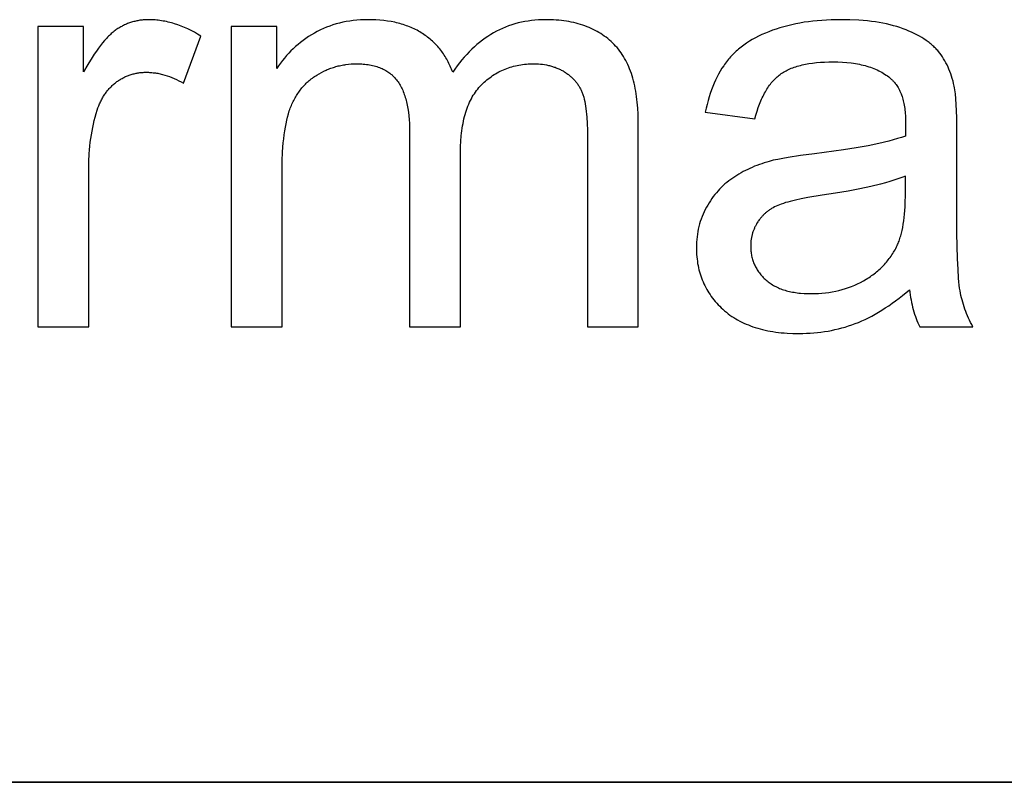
# Model space of a CAD drawing. Header units: millimetres. Extents: x -7950 to -6950, y 4408 to 5408.
# Tile 51 of 111: x -7039 to -7026, y 4457 to 4467. Entities that reach past the tile are written whole.
import ezdxf

# ---------------------------------------------------------------- set-up
doc = ezdxf.new("R2010")
doc.units = ezdxf.units.MM
doc.layers.add('SHOW Mini_Barndoor 002', color=7, linetype='Continuous', true_color=0x000000)

msp = doc.modelspace()

# ---------------------------------------------------------------- linework, layer by layer
at = {"layer": 'SHOW Mini_Barndoor 002'}
for points in [[(-7038.011, 4466.691), (-7038.598, 4466.691)], [(-7038.598, 4466.691), (-7038.598, 4462.84)], [(-7036.506, 4466.568), (-7036.549, 4466.593), (-7036.591, 4466.617), (-7036.633, 4466.639), (-7036.676, 4466.66), (-7036.718, 4466.678), (-7036.76, 4466.696), (-7036.802, 4466.711), (-7036.844, 4466.725), (-7036.865, 4466.732), (-7036.886, 4466.738), (-7036.907, 4466.743), (-7036.928, 4466.748), (-7036.949, 4466.753), (-7036.97, 4466.757), (-7036.99, 4466.761), (-7037.011, 4466.765), (-7037.032, 4466.768), (-7037.053, 4466.771), (-7037.073, 4466.773), (-7037.094, 4466.775), (-7037.115, 4466.776), (-7037.136, 4466.777), (-7037.156, 4466.778), (-7037.177, 4466.778), (-7037.191, 4466.778), (-7037.205, 4466.777), (-7037.219, 4466.777), (-7037.233, 4466.776), (-7037.247, 4466.775), (-7037.261, 4466.773), (-7037.275, 4466.772), (-7037.289, 4466.77), (-7037.302, 4466.768), (-7037.316, 4466.765), (-7037.329, 4466.762), (-7037.343, 4466.76), (-7037.356, 4466.756), (-7037.369, 4466.753), (-7037.383, 4466.749), (-7037.396, 4466.745), (-7037.409, 4466.741), (-7037.422, 4466.737), (-7037.435, 4466.732), (-7037.448, 4466.727), (-7037.46, 4466.722), (-7037.473, 4466.716), (-7037.486, 4466.71), (-7037.498, 4466.704), (-7037.511, 4466.698), (-7037.523, 4466.692), (-7037.535, 4466.685), (-7037.548, 4466.678), (-7037.56, 4466.671), (-7037.572, 4466.663), (-7037.584, 4466.655), (-7037.596, 4466.647), (-7037.608, 4466.639), (-7037.62, 4466.63), (-7037.632, 4466.62), (-7037.644, 4466.61), (-7037.656, 4466.6), (-7037.668, 4466.589), (-7037.681, 4466.577), (-7037.693, 4466.565), (-7037.706, 4466.552), (-7037.718, 4466.538), (-7037.743, 4466.51), (-7037.769, 4466.48), (-7037.795, 4466.447), (-7037.821, 4466.412), (-7037.847, 4466.375), (-7037.874, 4466.336), (-7037.901, 4466.294), (-7037.955, 4466.205), (-7038.011, 4466.107)], [(-7038.011, 4466.107), (-7038.011, 4466.691)], [(-7035.534, 4466.691), (-7036.118, 4466.691)], [(-7036.118, 4466.691), (-7036.118, 4462.84)], [(-7033.278, 4466.103), (-7033.286, 4466.123), (-7033.293, 4466.143), (-7033.301, 4466.162), (-7033.309, 4466.181), (-7033.317, 4466.2), (-7033.326, 4466.218), (-7033.335, 4466.236), (-7033.345, 4466.254), (-7033.354, 4466.272), (-7033.364, 4466.289), (-7033.375, 4466.306), (-7033.385, 4466.323), (-7033.396, 4466.339), (-7033.408, 4466.356), (-7033.419, 4466.371), (-7033.431, 4466.387), (-7033.443, 4466.403), (-7033.456, 4466.418), (-7033.469, 4466.432), (-7033.482, 4466.447), (-7033.495, 4466.461), (-7033.509, 4466.475), (-7033.523, 4466.489), (-7033.538, 4466.503), (-7033.553, 4466.516), (-7033.568, 4466.529), (-7033.583, 4466.541), (-7033.599, 4466.554), (-7033.615, 4466.566), (-7033.631, 4466.577), (-7033.648, 4466.589), (-7033.665, 4466.6), (-7033.682, 4466.611), (-7033.699, 4466.622), (-7033.717, 4466.632), (-7033.735, 4466.642), (-7033.754, 4466.651), (-7033.773, 4466.661), (-7033.792, 4466.669), (-7033.811, 4466.678), (-7033.831, 4466.686), (-7033.851, 4466.694), (-7033.871, 4466.701), (-7033.892, 4466.708), (-7033.913, 4466.715), (-7033.934, 4466.722), (-7033.955, 4466.728), (-7033.977, 4466.733), (-7033.999, 4466.739), (-7034.021, 4466.744), (-7034.067, 4466.753), (-7034.114, 4466.761), (-7034.162, 4466.767), (-7034.211, 4466.772), (-7034.262, 4466.775), (-7034.313, 4466.777), (-7034.366, 4466.778), (-7034.414, 4466.777), (-7034.461, 4466.775), (-7034.508, 4466.772), (-7034.553, 4466.767), (-7034.598, 4466.761), (-7034.643, 4466.754), (-7034.687, 4466.745), (-7034.73, 4466.735), (-7034.772, 4466.723), (-7034.814, 4466.711), (-7034.855, 4466.696), (-7034.896, 4466.681), (-7034.936, 4466.664), (-7034.975, 4466.646), (-7035.014, 4466.626), (-7035.052, 4466.606), (-7035.089, 4466.584), (-7035.125, 4466.561), (-7035.16, 4466.537), (-7035.195, 4466.513), (-7035.228, 4466.487), (-7035.261, 4466.461), (-7035.292, 4466.434), (-7035.323, 4466.406), (-7035.353, 4466.377), (-7035.381, 4466.347), (-7035.409, 4466.317), (-7035.436, 4466.285), (-7035.462, 4466.253), (-7035.487, 4466.22), (-7035.511, 4466.185), (-7035.534, 4466.151)], [(-7035.534, 4466.151), (-7035.534, 4466.691)], [(-7030.899, 4465.483), (-7030.901, 4465.564), (-7030.904, 4465.643), (-7030.91, 4465.719), (-7030.914, 4465.756), (-7030.919, 4465.792), (-7030.924, 4465.827), (-7030.93, 4465.862), (-7030.936, 4465.897), (-7030.943, 4465.93), (-7030.95, 4465.963), (-7030.958, 4465.995), (-7030.967, 4466.027), (-7030.977, 4466.058), (-7030.986, 4466.088), (-7030.997, 4466.117), (-7031.008, 4466.146), (-7031.02, 4466.174), (-7031.032, 4466.202), (-7031.045, 4466.229), (-7031.059, 4466.255), (-7031.073, 4466.281), (-7031.088, 4466.305), (-7031.103, 4466.33), (-7031.119, 4466.353), (-7031.135, 4466.376), (-7031.153, 4466.398), (-7031.17, 4466.42), (-7031.189, 4466.44), (-7031.208, 4466.461), (-7031.227, 4466.48), (-7031.247, 4466.499), (-7031.268, 4466.517), (-7031.289, 4466.535), (-7031.311, 4466.552), (-7031.333, 4466.568), (-7031.355, 4466.584), (-7031.378, 4466.599), (-7031.402, 4466.614), (-7031.426, 4466.628), (-7031.451, 4466.641), (-7031.476, 4466.654), (-7031.502, 4466.666), (-7031.528, 4466.677), (-7031.555, 4466.688), (-7031.582, 4466.699), (-7031.61, 4466.708), (-7031.638, 4466.717), (-7031.667, 4466.726), (-7031.696, 4466.733), (-7031.726, 4466.74), (-7031.757, 4466.747), (-7031.788, 4466.753), (-7031.819, 4466.758), (-7031.851, 4466.763), (-7031.883, 4466.767), (-7031.916, 4466.77), (-7031.95, 4466.773), (-7031.984, 4466.775), (-7032.018, 4466.777), (-7032.053, 4466.778), (-7032.089, 4466.778), (-7032.134, 4466.777), (-7032.179, 4466.775), (-7032.224, 4466.772), (-7032.268, 4466.767), (-7032.311, 4466.761), (-7032.354, 4466.754), (-7032.396, 4466.746), (-7032.438, 4466.736), (-7032.479, 4466.725), (-7032.52, 4466.712), (-7032.56, 4466.698), (-7032.6, 4466.683), (-7032.639, 4466.667), (-7032.677, 4466.649), (-7032.715, 4466.63), (-7032.753, 4466.609), (-7032.789, 4466.588), (-7032.826, 4466.564), (-7032.862, 4466.54), (-7032.897, 4466.514), (-7032.932, 4466.487), (-7032.966, 4466.459), (-7033, 4466.429), (-7033.033, 4466.398), (-7033.065, 4466.366), (-7033.097, 4466.333), (-7033.129, 4466.298), (-7033.16, 4466.261), (-7033.19, 4466.224), (-7033.22, 4466.185), (-7033.25, 4466.145), (-7033.278, 4466.103)], [(-7026.845, 4465.926), (-7026.853, 4465.959), (-7026.861, 4465.991), (-7026.87, 4466.023), (-7026.88, 4466.054), (-7026.89, 4466.084), (-7026.901, 4466.114), (-7026.913, 4466.143), (-7026.925, 4466.171), (-7026.938, 4466.198), (-7026.952, 4466.225), (-7026.966, 4466.251), (-7026.981, 4466.276), (-7026.997, 4466.301), (-7027.013, 4466.325), (-7027.03, 4466.348), (-7027.048, 4466.37), (-7027.057, 4466.381), (-7027.067, 4466.392), (-7027.077, 4466.402), (-7027.087, 4466.413), (-7027.097, 4466.423), (-7027.108, 4466.434), (-7027.119, 4466.444), (-7027.131, 4466.454), (-7027.143, 4466.464), (-7027.155, 4466.474), (-7027.167, 4466.484), (-7027.18, 4466.493), (-7027.206, 4466.512), (-7027.234, 4466.531), (-7027.263, 4466.549), (-7027.293, 4466.566), (-7027.325, 4466.583), (-7027.358, 4466.6), (-7027.392, 4466.616), (-7027.427, 4466.632), (-7027.464, 4466.647), (-7027.501, 4466.662), (-7027.541, 4466.676), (-7027.581, 4466.689), (-7027.624, 4466.701), (-7027.667, 4466.713), (-7027.712, 4466.723), (-7027.759, 4466.733), (-7027.807, 4466.741), (-7027.856, 4466.749), (-7027.907, 4466.756), (-7027.959, 4466.762), (-7028.013, 4466.767), (-7028.068, 4466.771), (-7028.183, 4466.776), (-7028.303, 4466.778), (-7028.365, 4466.777), (-7028.425, 4466.776), (-7028.485, 4466.773), (-7028.544, 4466.769), (-7028.602, 4466.765), (-7028.659, 4466.759), (-7028.715, 4466.752), (-7028.77, 4466.744), (-7028.824, 4466.735), (-7028.877, 4466.725), (-7028.929, 4466.714), (-7028.981, 4466.701), (-7029.031, 4466.688), (-7029.081, 4466.674), (-7029.129, 4466.658), (-7029.177, 4466.642), (-7029.223, 4466.624), (-7029.268, 4466.606), (-7029.312, 4466.587), (-7029.354, 4466.567), (-7029.395, 4466.546), (-7029.435, 4466.524), (-7029.473, 4466.501), (-7029.51, 4466.477), (-7029.527, 4466.465), (-7029.545, 4466.452), (-7029.562, 4466.44), (-7029.579, 4466.427), (-7029.595, 4466.413), (-7029.611, 4466.4), (-7029.627, 4466.386), (-7029.643, 4466.373), (-7029.658, 4466.359), (-7029.672, 4466.344), (-7029.687, 4466.33), (-7029.701, 4466.315), (-7029.715, 4466.3), (-7029.728, 4466.285), (-7029.741, 4466.27), (-7029.754, 4466.254), (-7029.766, 4466.238), (-7029.778, 4466.222), (-7029.79, 4466.205), (-7029.802, 4466.188), (-7029.824, 4466.154), (-7029.846, 4466.118), (-7029.867, 4466.081), (-7029.887, 4466.043), (-7029.907, 4466.003), (-7029.925, 4465.962), (-7029.942, 4465.92), (-7029.959, 4465.877), (-7029.975, 4465.833), (-7029.989, 4465.787), (-7030.003, 4465.74), (-7030.016, 4465.692), (-7030.029, 4465.643), (-7030.04, 4465.592)], [(-7036.731, 4465.962), (-7036.506, 4466.568)], [(-7035.465, 4464.838), (-7035.464, 4464.965), (-7035.459, 4465.085), (-7035.45, 4465.197), (-7035.445, 4465.251), (-7035.439, 4465.302), (-7035.432, 4465.351), (-7035.424, 4465.399), (-7035.415, 4465.444), (-7035.406, 4465.488), (-7035.396, 4465.529), (-7035.385, 4465.569), (-7035.373, 4465.607), (-7035.366, 4465.625), (-7035.36, 4465.643), (-7035.353, 4465.66), (-7035.346, 4465.677), (-7035.339, 4465.694), (-7035.332, 4465.711), (-7035.324, 4465.727), (-7035.316, 4465.743), (-7035.308, 4465.759), (-7035.299, 4465.774), (-7035.291, 4465.789), (-7035.282, 4465.804), (-7035.272, 4465.819), (-7035.263, 4465.833), (-7035.253, 4465.848), (-7035.243, 4465.861), (-7035.233, 4465.875), (-7035.223, 4465.889), (-7035.212, 4465.902), (-7035.201, 4465.915), (-7035.19, 4465.927), (-7035.178, 4465.939), (-7035.167, 4465.952), (-7035.155, 4465.963), (-7035.142, 4465.975), (-7035.13, 4465.986), (-7035.117, 4465.997), (-7035.104, 4466.008), (-7035.091, 4466.019), (-7035.077, 4466.029), (-7035.064, 4466.039), (-7035.05, 4466.048), (-7035.035, 4466.058), (-7035.021, 4466.067), (-7034.992, 4466.085), (-7034.962, 4466.101), (-7034.932, 4466.116), (-7034.901, 4466.131), (-7034.886, 4466.137), (-7034.871, 4466.144), (-7034.855, 4466.15), (-7034.84, 4466.156), (-7034.824, 4466.161), (-7034.808, 4466.166), (-7034.792, 4466.171), (-7034.777, 4466.176), (-7034.761, 4466.18), (-7034.745, 4466.184), (-7034.728, 4466.188), (-7034.712, 4466.192), (-7034.696, 4466.195), (-7034.68, 4466.198), (-7034.663, 4466.201), (-7034.647, 4466.203), (-7034.613, 4466.207), (-7034.58, 4466.21), (-7034.546, 4466.212), (-7034.511, 4466.212), (-7034.489, 4466.212), (-7034.467, 4466.211), (-7034.445, 4466.21), (-7034.424, 4466.209), (-7034.403, 4466.207), (-7034.383, 4466.205), (-7034.362, 4466.202), (-7034.343, 4466.199), (-7034.323, 4466.195), (-7034.305, 4466.191), (-7034.286, 4466.186), (-7034.268, 4466.182), (-7034.25, 4466.176), (-7034.233, 4466.171), (-7034.216, 4466.164), (-7034.2, 4466.158), (-7034.183, 4466.151), (-7034.168, 4466.143), (-7034.152, 4466.135), (-7034.137, 4466.127), (-7034.123, 4466.118), (-7034.109, 4466.109), (-7034.095, 4466.1), (-7034.082, 4466.09), (-7034.069, 4466.079), (-7034.062, 4466.074), (-7034.056, 4466.069), (-7034.05, 4466.063), (-7034.044, 4466.057), (-7034.038, 4466.051), (-7034.032, 4466.046), (-7034.027, 4466.04), (-7034.021, 4466.033), (-7034.01, 4466.021), (-7033.999, 4466.008), (-7033.989, 4465.995), (-7033.979, 4465.981), (-7033.97, 4465.967), (-7033.961, 4465.952), (-7033.952, 4465.937), (-7033.943, 4465.921), (-7033.935, 4465.905), (-7033.927, 4465.889), (-7033.919, 4465.872), (-7033.912, 4465.855), (-7033.905, 4465.837), (-7033.898, 4465.819), (-7033.892, 4465.801), (-7033.886, 4465.782), (-7033.88, 4465.763), (-7033.875, 4465.743), (-7033.87, 4465.723), (-7033.865, 4465.702), (-7033.86, 4465.681), (-7033.852, 4465.638), (-7033.845, 4465.593), (-7033.84, 4465.546), (-7033.835, 4465.497), (-7033.832, 4465.447), (-7033.83, 4465.395), (-7033.83, 4465.342)], [(-7033.177, 4465.077), (-7033.176, 4465.15), (-7033.173, 4465.221), (-7033.167, 4465.289), (-7033.164, 4465.322), (-7033.16, 4465.354), (-7033.156, 4465.386), (-7033.151, 4465.417), (-7033.145, 4465.448), (-7033.139, 4465.478), (-7033.133, 4465.507), (-7033.126, 4465.535), (-7033.118, 4465.563), (-7033.11, 4465.591), (-7033.101, 4465.617), (-7033.092, 4465.643), (-7033.082, 4465.669), (-7033.072, 4465.694), (-7033.061, 4465.718), (-7033.05, 4465.741), (-7033.038, 4465.764), (-7033.026, 4465.787), (-7033.013, 4465.808), (-7033, 4465.829), (-7032.986, 4465.85), (-7032.971, 4465.869), (-7032.956, 4465.888), (-7032.941, 4465.907), (-7032.925, 4465.925), (-7032.909, 4465.942), (-7032.892, 4465.959), (-7032.874, 4465.975), (-7032.857, 4465.99), (-7032.839, 4466.005), (-7032.821, 4466.02), (-7032.803, 4466.034), (-7032.785, 4466.047), (-7032.766, 4466.06), (-7032.747, 4466.073), (-7032.727, 4466.084), (-7032.708, 4466.096), (-7032.688, 4466.107), (-7032.668, 4466.117), (-7032.647, 4466.127), (-7032.627, 4466.136), (-7032.606, 4466.145), (-7032.584, 4466.153), (-7032.563, 4466.16), (-7032.541, 4466.168), (-7032.519, 4466.174), (-7032.497, 4466.18), (-7032.474, 4466.186), (-7032.452, 4466.191), (-7032.428, 4466.195), (-7032.405, 4466.199), (-7032.381, 4466.203), (-7032.358, 4466.206), (-7032.333, 4466.208), (-7032.309, 4466.21), (-7032.284, 4466.211), (-7032.259, 4466.212), (-7032.234, 4466.212), (-7032.206, 4466.212), (-7032.179, 4466.211), (-7032.152, 4466.208), (-7032.125, 4466.206), (-7032.099, 4466.202), (-7032.074, 4466.197), (-7032.061, 4466.195), (-7032.048, 4466.192), (-7032.036, 4466.189), (-7032.024, 4466.186), (-7032.011, 4466.182), (-7031.999, 4466.179), (-7031.987, 4466.175), (-7031.976, 4466.171), (-7031.964, 4466.167), (-7031.952, 4466.162), (-7031.941, 4466.158), (-7031.929, 4466.153), (-7031.918, 4466.148), (-7031.907, 4466.143), (-7031.896, 4466.137), (-7031.885, 4466.132), (-7031.874, 4466.126), (-7031.863, 4466.12), (-7031.853, 4466.113), (-7031.842, 4466.107), (-7031.832, 4466.1), (-7031.822, 4466.094), (-7031.812, 4466.087), (-7031.802, 4466.08), (-7031.793, 4466.073), (-7031.783, 4466.065), (-7031.774, 4466.058), (-7031.765, 4466.05), (-7031.757, 4466.043), (-7031.748, 4466.035), (-7031.74, 4466.027), (-7031.732, 4466.019), (-7031.724, 4466.01), (-7031.716, 4466.002), (-7031.709, 4465.994), (-7031.701, 4465.985), (-7031.694, 4465.976), (-7031.687, 4465.967), (-7031.681, 4465.958), (-7031.674, 4465.949), (-7031.668, 4465.94), (-7031.662, 4465.931), (-7031.656, 4465.921), (-7031.65, 4465.912), (-7031.645, 4465.902), (-7031.639, 4465.892), (-7031.634, 4465.882), (-7031.63, 4465.872), (-7031.625, 4465.861), (-7031.62, 4465.851), (-7031.616, 4465.84), (-7031.612, 4465.83), (-7031.608, 4465.819), (-7031.604, 4465.807), (-7031.601, 4465.795), (-7031.597, 4465.783), (-7031.59, 4465.757), (-7031.584, 4465.73), (-7031.579, 4465.7), (-7031.573, 4465.67), (-7031.569, 4465.637), (-7031.564, 4465.602), (-7031.561, 4465.566), (-7031.558, 4465.529), (-7031.553, 4465.448), (-7031.55, 4465.36), (-7031.549, 4465.266)], [(-7029.402, 4465.505), (-7029.388, 4465.555), (-7029.374, 4465.604), (-7029.358, 4465.65), (-7029.342, 4465.694), (-7029.325, 4465.737), (-7029.316, 4465.757), (-7029.307, 4465.777), (-7029.297, 4465.797), (-7029.288, 4465.816), (-7029.278, 4465.835), (-7029.268, 4465.853), (-7029.258, 4465.87), (-7029.247, 4465.887), (-7029.237, 4465.904), (-7029.226, 4465.92), (-7029.215, 4465.936), (-7029.203, 4465.951), (-7029.192, 4465.966), (-7029.18, 4465.98), (-7029.168, 4465.994), (-7029.155, 4466.007), (-7029.143, 4466.02), (-7029.13, 4466.032), (-7029.117, 4466.044), (-7029.104, 4466.055), (-7029.091, 4466.066), (-7029.077, 4466.076), (-7029.063, 4466.086), (-7029.049, 4466.096), (-7029.034, 4466.105), (-7029.019, 4466.114), (-7029.003, 4466.123), (-7028.986, 4466.131), (-7028.97, 4466.139), (-7028.952, 4466.147), (-7028.935, 4466.154), (-7028.917, 4466.161), (-7028.898, 4466.168), (-7028.879, 4466.175), (-7028.859, 4466.181), (-7028.839, 4466.186), (-7028.818, 4466.192), (-7028.797, 4466.197), (-7028.776, 4466.202), (-7028.754, 4466.207), (-7028.709, 4466.215), (-7028.662, 4466.222), (-7028.612, 4466.227), (-7028.561, 4466.232), (-7028.509, 4466.235), (-7028.454, 4466.237), (-7028.397, 4466.238), (-7028.337, 4466.237), (-7028.278, 4466.234), (-7028.221, 4466.23), (-7028.166, 4466.224), (-7028.139, 4466.22), (-7028.113, 4466.216), (-7028.087, 4466.211), (-7028.061, 4466.206), (-7028.037, 4466.201), (-7028.012, 4466.195), (-7027.988, 4466.189), (-7027.965, 4466.182), (-7027.942, 4466.175), (-7027.919, 4466.168), (-7027.897, 4466.16), (-7027.876, 4466.151), (-7027.855, 4466.142), (-7027.834, 4466.133), (-7027.814, 4466.123), (-7027.794, 4466.113), (-7027.775, 4466.103), (-7027.756, 4466.092), (-7027.738, 4466.08), (-7027.72, 4466.068), (-7027.703, 4466.056), (-7027.686, 4466.043), (-7027.67, 4466.03), (-7027.654, 4466.016), (-7027.648, 4466.011), (-7027.642, 4466.006), (-7027.637, 4466.001), (-7027.631, 4465.995), (-7027.626, 4465.989), (-7027.621, 4465.984), (-7027.616, 4465.978), (-7027.61, 4465.972), (-7027.605, 4465.966), (-7027.601, 4465.96), (-7027.596, 4465.953), (-7027.591, 4465.947), (-7027.582, 4465.934), (-7027.573, 4465.92), (-7027.564, 4465.906), (-7027.556, 4465.891), (-7027.548, 4465.876), (-7027.541, 4465.861), (-7027.534, 4465.845), (-7027.527, 4465.828), (-7027.521, 4465.812), (-7027.515, 4465.794), (-7027.509, 4465.776), (-7027.504, 4465.758), (-7027.499, 4465.739), (-7027.495, 4465.72), (-7027.491, 4465.701), (-7027.487, 4465.681), (-7027.483, 4465.66), (-7027.48, 4465.639), (-7027.478, 4465.617), (-7027.475, 4465.596), (-7027.473, 4465.573), (-7027.472, 4465.55), (-7027.47, 4465.503), (-7027.469, 4465.454), (-7027.472, 4465.284)], [(-7037.946, 4464.856), (-7037.944, 4464.958), (-7037.939, 4465.059), (-7037.935, 4465.108), (-7037.93, 4465.157), (-7037.925, 4465.205), (-7037.918, 4465.253), (-7037.911, 4465.3), (-7037.903, 4465.347), (-7037.894, 4465.393), (-7037.884, 4465.439), (-7037.874, 4465.485), (-7037.862, 4465.529), (-7037.85, 4465.574), (-7037.837, 4465.617), (-7037.827, 4465.646), (-7037.817, 4465.673), (-7037.806, 4465.7), (-7037.8, 4465.713), (-7037.794, 4465.725), (-7037.788, 4465.738), (-7037.782, 4465.75), (-7037.775, 4465.763), (-7037.769, 4465.775), (-7037.762, 4465.787), (-7037.755, 4465.798), (-7037.747, 4465.81), (-7037.74, 4465.821), (-7037.732, 4465.832), (-7037.724, 4465.843), (-7037.716, 4465.854), (-7037.708, 4465.864), (-7037.699, 4465.874), (-7037.691, 4465.884), (-7037.682, 4465.894), (-7037.673, 4465.904), (-7037.664, 4465.914), (-7037.654, 4465.923), (-7037.645, 4465.932), (-7037.635, 4465.941), (-7037.625, 4465.95), (-7037.615, 4465.958), (-7037.604, 4465.966), (-7037.594, 4465.975), (-7037.583, 4465.983), (-7037.572, 4465.99), (-7037.562, 4465.998), (-7037.551, 4466.005), (-7037.54, 4466.012), (-7037.528, 4466.018), (-7037.517, 4466.025), (-7037.506, 4466.031), (-7037.495, 4466.037), (-7037.483, 4466.043), (-7037.472, 4466.048), (-7037.46, 4466.053), (-7037.448, 4466.058), (-7037.436, 4466.063), (-7037.425, 4466.067), (-7037.413, 4466.071), (-7037.401, 4466.075), (-7037.388, 4466.079), (-7037.376, 4466.082), (-7037.364, 4466.085), (-7037.351, 4466.088), (-7037.339, 4466.091), (-7037.326, 4466.093), (-7037.314, 4466.095), (-7037.301, 4466.097), (-7037.288, 4466.099), (-7037.275, 4466.1), (-7037.262, 4466.101), (-7037.249, 4466.102), (-7037.236, 4466.103), (-7037.223, 4466.103), (-7037.209, 4466.103), (-7037.195, 4466.103), (-7037.18, 4466.103), (-7037.165, 4466.102), (-7037.15, 4466.101), (-7037.135, 4466.1), (-7037.12, 4466.098), (-7037.105, 4466.097), (-7037.09, 4466.095), (-7037.075, 4466.092), (-7037.06, 4466.09), (-7037.045, 4466.087), (-7037.03, 4466.083), (-7037.015, 4466.08), (-7037, 4466.076), (-7036.97, 4466.068), (-7036.94, 4466.059), (-7036.91, 4466.048), (-7036.88, 4466.037), (-7036.85, 4466.024), (-7036.821, 4466.01), (-7036.791, 4465.995), (-7036.761, 4465.979), (-7036.731, 4465.962)], [(-7026.812, 4465.324), (-7026.814, 4465.525), (-7026.821, 4465.692), (-7026.825, 4465.763), (-7026.831, 4465.825), (-7026.834, 4465.854), (-7026.837, 4465.88), (-7026.841, 4465.904), (-7026.845, 4465.926)], [(-7030.04, 4465.592), (-7029.402, 4465.505)], [(-7030.899, 4462.84), (-7030.899, 4465.483)], [(-7033.83, 4465.342), (-7033.83, 4462.84)], [(-7026.812, 4464.453), (-7026.812, 4465.324)], [(-7031.549, 4465.266), (-7031.549, 4462.84)], [(-7027.472, 4465.284), (-7027.521, 4465.268), (-7027.572, 4465.252), (-7027.627, 4465.236), (-7027.685, 4465.221), (-7027.811, 4465.191), (-7027.95, 4465.162), (-7028.102, 4465.135), (-7028.267, 4465.108), (-7028.637, 4465.059), (-7028.818, 4465.035), (-7028.976, 4465.011), (-7029.045, 4464.999), (-7029.108, 4464.986), (-7029.166, 4464.974), (-7029.217, 4464.961), (-7029.249, 4464.952), (-7029.281, 4464.942), (-7029.313, 4464.931), (-7029.344, 4464.92), (-7029.375, 4464.909), (-7029.405, 4464.897), (-7029.435, 4464.884), (-7029.465, 4464.871), (-7029.494, 4464.858), (-7029.523, 4464.843), (-7029.551, 4464.829), (-7029.579, 4464.813), (-7029.606, 4464.798), (-7029.633, 4464.781), (-7029.66, 4464.764), (-7029.686, 4464.747), (-7029.712, 4464.729), (-7029.737, 4464.71), (-7029.762, 4464.691), (-7029.786, 4464.671), (-7029.809, 4464.65), (-7029.832, 4464.628), (-7029.854, 4464.606), (-7029.875, 4464.583), (-7029.896, 4464.559), (-7029.916, 4464.534), (-7029.935, 4464.509), (-7029.954, 4464.483), (-7029.973, 4464.456), (-7029.99, 4464.429), (-7030.007, 4464.401), (-7030.024, 4464.372), (-7030.039, 4464.342), (-7030.054, 4464.313), (-7030.067, 4464.282), (-7030.08, 4464.252), (-7030.092, 4464.221), (-7030.102, 4464.189), (-7030.112, 4464.158), (-7030.12, 4464.126), (-7030.128, 4464.093), (-7030.134, 4464.06), (-7030.14, 4464.027), (-7030.144, 4463.993), (-7030.148, 4463.959), (-7030.15, 4463.925), (-7030.152, 4463.89), (-7030.152, 4463.855), (-7030.152, 4463.825), (-7030.151, 4463.795), (-7030.149, 4463.766), (-7030.147, 4463.737), (-7030.144, 4463.708), (-7030.14, 4463.68), (-7030.136, 4463.652), (-7030.131, 4463.625), (-7030.125, 4463.597), (-7030.119, 4463.57), (-7030.112, 4463.544), (-7030.104, 4463.517), (-7030.096, 4463.492), (-7030.087, 4463.466), (-7030.078, 4463.441), (-7030.067, 4463.416), (-7030.056, 4463.391), (-7030.045, 4463.367), (-7030.032, 4463.343), (-7030.019, 4463.319), (-7030.006, 4463.296), (-7029.991, 4463.273), (-7029.976, 4463.251), (-7029.961, 4463.228), (-7029.944, 4463.206), (-7029.927, 4463.185), (-7029.91, 4463.164), (-7029.891, 4463.143), (-7029.872, 4463.122), (-7029.853, 4463.102), (-7029.833, 4463.082), (-7029.812, 4463.063), (-7029.79, 4463.044), (-7029.768, 4463.025), (-7029.745, 4463.007), (-7029.722, 4462.99), (-7029.698, 4462.973), (-7029.673, 4462.957), (-7029.648, 4462.942), (-7029.623, 4462.927), (-7029.597, 4462.913), (-7029.57, 4462.899), (-7029.542, 4462.886), (-7029.515, 4462.874), (-7029.486, 4462.862), (-7029.457, 4462.851), (-7029.427, 4462.84), (-7029.397, 4462.83), (-7029.366, 4462.821), (-7029.335, 4462.812), (-7029.303, 4462.804), (-7029.271, 4462.796), (-7029.238, 4462.789), (-7029.204, 4462.783), (-7029.17, 4462.777), (-7029.135, 4462.772), (-7029.1, 4462.767), (-7029.064, 4462.763), (-7029.027, 4462.76), (-7028.99, 4462.757), (-7028.914, 4462.754), (-7028.836, 4462.753), (-7028.788, 4462.753), (-7028.741, 4462.755), (-7028.694, 4462.757), (-7028.647, 4462.76), (-7028.601, 4462.765), (-7028.555, 4462.77), (-7028.509, 4462.777), (-7028.464, 4462.784), (-7028.419, 4462.793), (-7028.375, 4462.802), (-7028.331, 4462.813), (-7028.287, 4462.824), (-7028.244, 4462.836), (-7028.201, 4462.85), (-7028.158, 4462.864), (-7028.116, 4462.879), (-7028.074, 4462.896), (-7028.032, 4462.914), (-7027.989, 4462.933), (-7027.947, 4462.954), (-7027.904, 4462.976), (-7027.861, 4463), (-7027.817, 4463.025), (-7027.774, 4463.052), (-7027.73, 4463.08), (-7027.686, 4463.109), (-7027.642, 4463.14), (-7027.598, 4463.172), (-7027.553, 4463.205), (-7027.508, 4463.24), (-7027.418, 4463.315)], [(-7033.177, 4462.84), (-7033.177, 4465.077)], [(-7037.946, 4462.84), (-7037.946, 4464.856)], [(-7035.465, 4462.84), (-7035.465, 4464.838)], [(-7027.472, 4464.772), (-7027.518, 4464.755), (-7027.567, 4464.737), (-7027.618, 4464.72), (-7027.672, 4464.703), (-7027.729, 4464.686), (-7027.789, 4464.67), (-7027.917, 4464.638), (-7028.056, 4464.608), (-7028.205, 4464.579), (-7028.367, 4464.552), (-7028.539, 4464.526), (-7028.725, 4464.496), (-7028.807, 4464.48), (-7028.882, 4464.464), (-7028.95, 4464.448), (-7028.981, 4464.439), (-7029.01, 4464.431), (-7029.037, 4464.422), (-7029.063, 4464.413), (-7029.086, 4464.404), (-7029.108, 4464.395), (-7029.129, 4464.386), (-7029.149, 4464.376), (-7029.168, 4464.366), (-7029.187, 4464.355), (-7029.196, 4464.349), (-7029.205, 4464.343), (-7029.214, 4464.338), (-7029.222, 4464.331), (-7029.231, 4464.325), (-7029.239, 4464.319), (-7029.248, 4464.313), (-7029.256, 4464.306), (-7029.264, 4464.299), (-7029.272, 4464.292), (-7029.279, 4464.286), (-7029.287, 4464.278), (-7029.294, 4464.271), (-7029.301, 4464.264), (-7029.308, 4464.256), (-7029.315, 4464.249), (-7029.322, 4464.241), (-7029.329, 4464.233), (-7029.335, 4464.225), (-7029.342, 4464.217), (-7029.348, 4464.209), (-7029.354, 4464.2), (-7029.36, 4464.192), (-7029.365, 4464.183), (-7029.371, 4464.174), (-7029.376, 4464.166), (-7029.382, 4464.157), (-7029.387, 4464.148), (-7029.392, 4464.139), (-7029.396, 4464.13), (-7029.401, 4464.121), (-7029.405, 4464.111), (-7029.409, 4464.102), (-7029.413, 4464.093), (-7029.417, 4464.084), (-7029.421, 4464.074), (-7029.424, 4464.065), (-7029.427, 4464.055), (-7029.431, 4464.046), (-7029.433, 4464.036), (-7029.436, 4464.026), (-7029.439, 4464.016), (-7029.441, 4464.007), (-7029.443, 4463.997), (-7029.445, 4463.987), (-7029.447, 4463.977), (-7029.449, 4463.967), (-7029.45, 4463.956), (-7029.452, 4463.946), (-7029.453, 4463.936), (-7029.454, 4463.926), (-7029.455, 4463.915), (-7029.456, 4463.894), (-7029.456, 4463.873), (-7029.456, 4463.857), (-7029.455, 4463.841), (-7029.454, 4463.825), (-7029.453, 4463.809), (-7029.451, 4463.794), (-7029.449, 4463.778), (-7029.447, 4463.763), (-7029.444, 4463.748), (-7029.441, 4463.733), (-7029.437, 4463.718), (-7029.433, 4463.704), (-7029.428, 4463.69), (-7029.424, 4463.675), (-7029.418, 4463.661), (-7029.413, 4463.647), (-7029.407, 4463.634), (-7029.4, 4463.62), (-7029.394, 4463.607), (-7029.386, 4463.594), (-7029.379, 4463.581), (-7029.371, 4463.568), (-7029.363, 4463.555), (-7029.354, 4463.543), (-7029.345, 4463.53), (-7029.336, 4463.518), (-7029.326, 4463.506), (-7029.315, 4463.494), (-7029.305, 4463.483), (-7029.294, 4463.471), (-7029.282, 4463.46), (-7029.271, 4463.449), (-7029.258, 4463.438), (-7029.246, 4463.427), (-7029.233, 4463.417), (-7029.22, 4463.407), (-7029.206, 4463.397), (-7029.192, 4463.388), (-7029.178, 4463.379), (-7029.163, 4463.37), (-7029.148, 4463.362), (-7029.133, 4463.354), (-7029.117, 4463.346), (-7029.101, 4463.339), (-7029.085, 4463.332), (-7029.068, 4463.325), (-7029.051, 4463.319), (-7029.033, 4463.313), (-7029.015, 4463.307), (-7028.997, 4463.302), (-7028.978, 4463.297), (-7028.959, 4463.293), (-7028.94, 4463.288), (-7028.92, 4463.284), (-7028.9, 4463.281), (-7028.88, 4463.278), (-7028.859, 4463.275), (-7028.838, 4463.272), (-7028.816, 4463.27), (-7028.772, 4463.267), (-7028.727, 4463.265), (-7028.68, 4463.264), (-7028.633, 4463.265), (-7028.587, 4463.266), (-7028.542, 4463.27), (-7028.497, 4463.274), (-7028.453, 4463.28), (-7028.409, 4463.287), (-7028.366, 4463.295), (-7028.324, 4463.305), (-7028.282, 4463.316), (-7028.241, 4463.328), (-7028.201, 4463.342), (-7028.161, 4463.357), (-7028.122, 4463.373), (-7028.084, 4463.39), (-7028.046, 4463.409), (-7028.009, 4463.429), (-7027.973, 4463.45), (-7027.955, 4463.461), (-7027.938, 4463.472), (-7027.921, 4463.483), (-7027.905, 4463.495), (-7027.888, 4463.507), (-7027.872, 4463.519), (-7027.856, 4463.531), (-7027.841, 4463.544), (-7027.826, 4463.557), (-7027.811, 4463.57), (-7027.796, 4463.583), (-7027.782, 4463.597), (-7027.768, 4463.61), (-7027.754, 4463.624), (-7027.741, 4463.638), (-7027.728, 4463.653), (-7027.715, 4463.668), (-7027.703, 4463.683), (-7027.691, 4463.698), (-7027.679, 4463.713), (-7027.667, 4463.729), (-7027.656, 4463.745), (-7027.645, 4463.761), (-7027.635, 4463.777), (-7027.625, 4463.794), (-7027.615, 4463.811), (-7027.605, 4463.828), (-7027.595, 4463.845), (-7027.586, 4463.863), (-7027.578, 4463.88), (-7027.571, 4463.894), (-7027.565, 4463.909), (-7027.559, 4463.924), (-7027.553, 4463.939), (-7027.547, 4463.955), (-7027.542, 4463.971), (-7027.537, 4463.987), (-7027.532, 4464.004), (-7027.522, 4464.039), (-7027.514, 4464.076), (-7027.506, 4464.114), (-7027.499, 4464.154), (-7027.493, 4464.196), (-7027.487, 4464.239), (-7027.483, 4464.284), (-7027.479, 4464.33), (-7027.476, 4464.379), (-7027.474, 4464.429), (-7027.472, 4464.533)], [(-7027.472, 4464.533), (-7027.472, 4464.772)], [(-7026.606, 4462.84), (-7026.621, 4462.867), (-7026.635, 4462.895), (-7026.649, 4462.923), (-7026.662, 4462.951), (-7026.675, 4462.98), (-7026.687, 4463.008), (-7026.698, 4463.037), (-7026.709, 4463.066), (-7026.719, 4463.095), (-7026.728, 4463.124), (-7026.737, 4463.153), (-7026.745, 4463.183), (-7026.752, 4463.212), (-7026.759, 4463.242), (-7026.765, 4463.272), (-7026.771, 4463.302), (-7026.776, 4463.335), (-7026.781, 4463.373), (-7026.785, 4463.416), (-7026.789, 4463.464), (-7026.796, 4463.577), (-7026.802, 4463.71), (-7026.81, 4464.04), (-7026.812, 4464.453)], [(-7027.418, 4463.315), (-7027.414, 4463.281), (-7027.41, 4463.248), (-7027.405, 4463.215), (-7027.399, 4463.183), (-7027.393, 4463.151), (-7027.386, 4463.12), (-7027.379, 4463.09), (-7027.371, 4463.06), (-7027.362, 4463.03), (-7027.353, 4463.002), (-7027.344, 4462.973), (-7027.334, 4462.945), (-7027.323, 4462.918), (-7027.312, 4462.891), (-7027.3, 4462.865), (-7027.288, 4462.84)], [(-7038.598, 4462.84), (-7037.946, 4462.84)], [(-7036.118, 4462.84), (-7035.465, 4462.84)], [(-7033.83, 4462.84), (-7033.177, 4462.84)], [(-7031.549, 4462.84), (-7030.899, 4462.84)], [(-7027.288, 4462.84), (-7026.606, 4462.84)]]:
    msp.add_lwpolyline(points, dxfattribs=at)
at = {"layer": 'SHOW Mini_Barndoor 002', "color": 18, "lineweight": 35, "true_color": 0x000000}
msp.add_lwpolyline([(-7143.505, 4456.996), (-6964.963, 4456.996)], dxfattribs=at)

doc.saveas('drawing.dxf')
